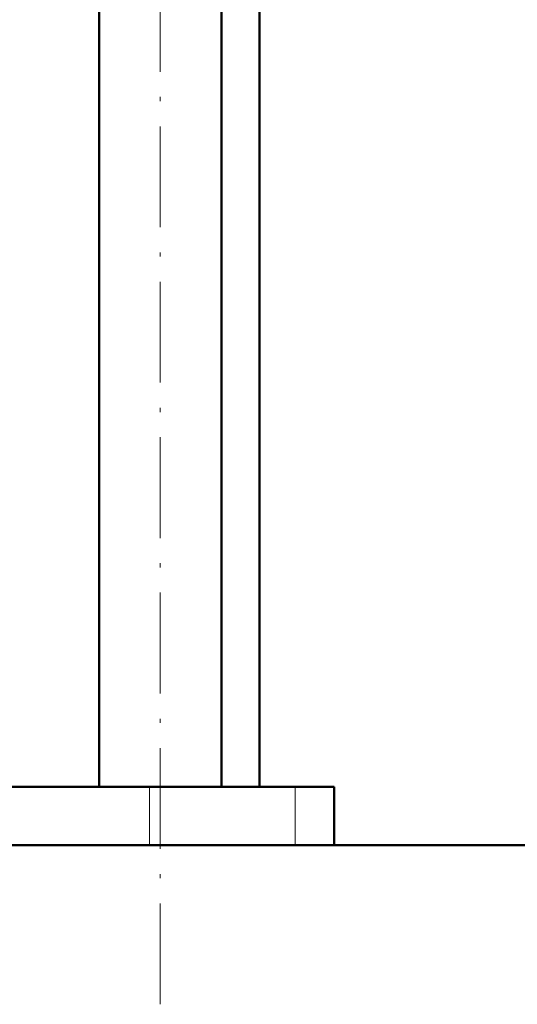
# Model space of a CAD drawing. Extents: x -1358 to 1757, y -1497 to 607.
# Tile 60 of 97: x 34 to 93, y -150 to -33. Entities that reach past the tile are written whole.
import ezdxf

# ---------------------------------------------------------------- set-up
doc = ezdxf.new("R2010")
doc.units = 0
doc.linetypes.add('DASHDOT', pattern=[18.5, 12, -3, 0.5, -3])

msp = doc.modelspace()

# ---------------------------------------------------------------- linework, layer by layer
at = {"color": 7, "linetype": 'DASHDOT', "lineweight": 18}
msp.add_line((50.33, -149.83), (50.33, 160.97), dxfattribs=at)
at = {"color": 7, "lineweight": 50}
for p, q in [((43.03, -123.93), (43.03, 88.07)), ((57.63, -123.93), (57.63, 88.07)), ((62.14, -123.93), (62.14, 72.07)), ((49.04, -123.93), (-4.21, -123.93)), ((66.41, -123.93), (49.04, -123.93)), ((71.04, -123.93), (66.41, -123.93)), ((71.04, -123.93), (71.04, -130.88)), ((123.34, -130.88), (-143.21, -130.88)), ((71.04, -130.88), (123.34, -130.88))]:
    msp.add_line(p, q, dxfattribs=at)
at = {"color": 7, "lineweight": 18}
for p, q in [((49.04, -123.93), (49.04, -130.88)), ((66.41, -123.93), (66.41, -130.88))]:
    msp.add_line(p, q, dxfattribs=at)

doc.saveas('drawing.dxf')
